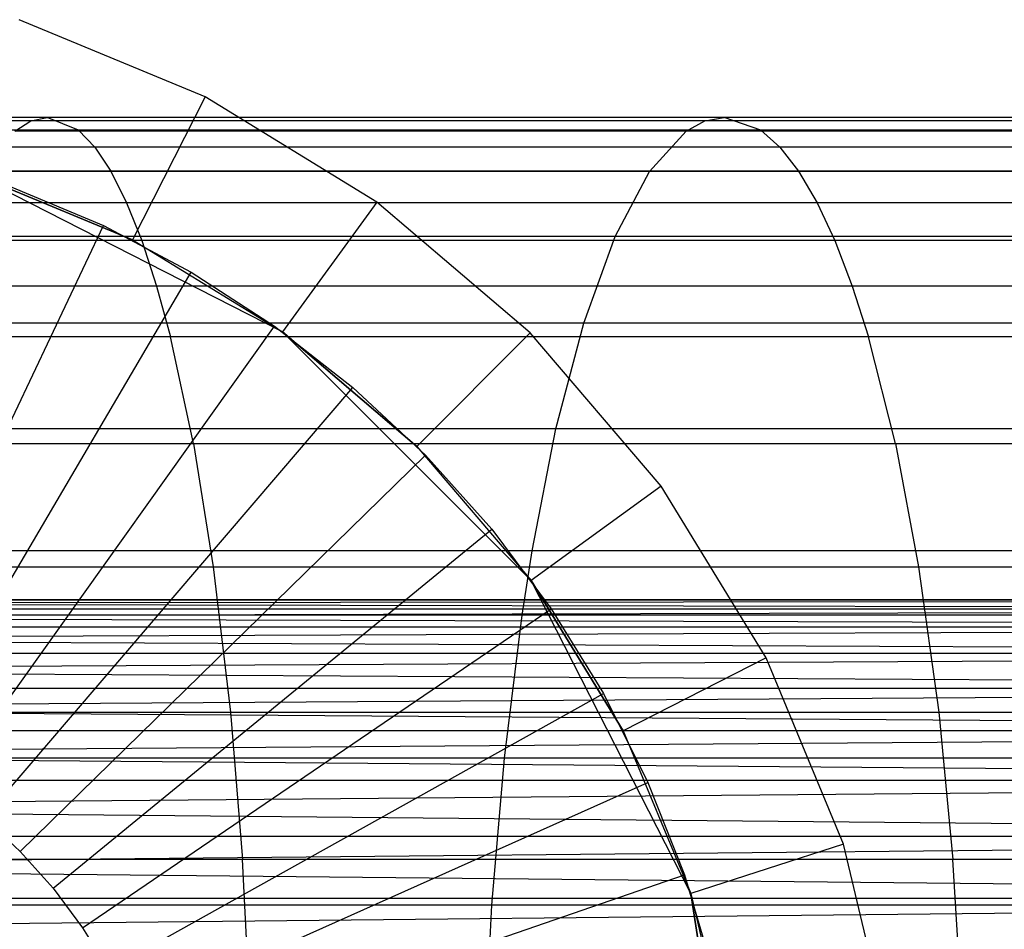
# Model space of a CAD drawing. Extents: x 1 to 115, y -55 to 55.
# Tile 78 of 86: x 102.79 to 105.86, y 0.97 to 3.8. Entities that reach past the tile are written whole.
import ezdxf

# ---------------------------------------------------------------- set-up
doc = ezdxf.new("R2010")
doc.units = 0
doc.header["$LTSCALE"] = 25.4
doc.layers.get('0').update_dxf_attribs({"linetype": 'CONTINUOUS'})

# ---------------------------------------------------------------- blocks, each defined once
blk = doc.blocks.new('NL2500025450_STL')
at = {"color": 0}
for p, q in [((103.366, 3.564, 213.8096), (102.7861, 3.8042, 213.8096)), ((103.366, 3.564, 213.8096), (102.7861, 3.8042, 213.8096)), ((103.366, 3.564, 213.8096), (103.139, 3.1185, 214.3096)), ((103.366, 3.564, 213.8096), (103.139, 3.1185, 214.3096)), ((103.9011, 3.2361, 213.8096), (103.366, 3.564, 213.8096)), ((103.9011, 3.2361, 213.8096), (103.366, 3.564, 213.8096)), ((102.8737, 3.5, 6.6993), (100.4713, 3.5, 7.1148)), ((102.8737, 3.5, 6.6993), (100.4713, 3.5, 7.1148)), ((102.823, 3.4892, 6.4294), (102.8737, 3.5, 6.6993)), ((102.823, 3.4892, 6.4294), (102.8737, 3.5, 6.6993)), ((104.9825, 3.5, 6.2688), (102.8737, 3.5, 6.6993)), ((102.9712, 3.46, 7.2178), (102.8737, 3.5, 6.6993)), ((102.9712, 3.46, 7.2178), (102.8737, 3.5, 6.6993)), ((104.9825, 3.5, 6.2688), (102.8737, 3.5, 6.6993)), ((104.923, 3.4892, 6.0006), (104.9825, 3.5, 6.2688)), ((104.923, 3.4892, 6.0006), (104.9825, 3.5, 6.2688)), ((106.8532, 3.5, 5.8193), (104.9825, 3.5, 6.2688)), ((105.0967, 3.46, 6.7838), (104.9825, 3.5, 6.2688)), ((105.0967, 3.46, 6.7838), (104.9825, 3.5, 6.2688)), ((106.8532, 3.5, 5.8193), (104.9825, 3.5, 6.2688)), ((102.823, 3.4892, 6.4294), (100.4281, 3.4892, 6.8436)), ((102.823, 3.4892, 6.4294), (100.4281, 3.4892, 6.8436)), ((102.7727, 3.457, 6.1619), (102.823, 3.4892, 6.4294)), ((102.7727, 3.457, 6.1619), (102.823, 3.4892, 6.4294)), ((104.923, 3.4892, 6.0006), (102.823, 3.4892, 6.4294)), ((104.923, 3.4892, 6.0006), (102.823, 3.4892, 6.4294)), ((104.8641, 3.457, 5.735), (104.923, 3.4892, 6.0006)), ((104.8641, 3.457, 5.735), (104.923, 3.4892, 6.0006)), ((106.784, 3.4892, 5.5534), (104.923, 3.4892, 6.0006)), ((106.784, 3.4892, 5.5534), (104.923, 3.4892, 6.0006)), ((102.9712, 3.46, 7.2178), (100.5543, 3.46, 7.6358)), ((102.9712, 3.46, 7.2178), (100.5543, 3.46, 7.6358)), ((104.8641, 3.457, 5.735), (102.7727, 3.457, 6.1619)), ((104.8641, 3.457, 5.735), (102.7727, 3.457, 6.1619)), ((105.0967, 3.46, 6.7838), (102.9712, 3.46, 7.2178)), ((102.9712, 3.46, 7.2178), (103.0222, 3.4066, 7.4889)), ((105.0967, 3.46, 6.7838), (102.9712, 3.46, 7.2178)), ((102.9712, 3.46, 7.2178), (103.0222, 3.4066, 7.4889)), ((104.75, 3.3312, 5.2204), (104.8641, 3.457, 5.735)), ((104.75, 3.3312, 5.2204), (104.8641, 3.457, 5.735)), ((106.7154, 3.457, 5.2901), (104.8641, 3.457, 5.735)), ((106.7154, 3.457, 5.2901), (104.8641, 3.457, 5.735)), ((106.9861, 3.46, 6.3298), (105.0967, 3.46, 6.7838)), ((105.0967, 3.46, 6.7838), (105.1565, 3.4066, 7.0531)), ((106.9861, 3.46, 6.3298), (105.0967, 3.46, 6.7838)), ((105.0967, 3.46, 6.7838), (105.1565, 3.4066, 7.0531)), ((103.0222, 3.4066, 7.4889), (100.5977, 3.4066, 7.9083)), ((103.0222, 3.4066, 7.4889), (100.5977, 3.4066, 7.9083)), ((105.1565, 3.4066, 7.0531), (103.0222, 3.4066, 7.4889)), ((103.0222, 3.4066, 7.4889), (103.0717, 3.3319, 7.7525)), ((105.1565, 3.4066, 7.0531), (103.0222, 3.4066, 7.4889)), ((103.0222, 3.4066, 7.4889), (103.0717, 3.3319, 7.7525)), ((107.0556, 3.4066, 6.5968), (105.1565, 3.4066, 7.0531)), ((105.1565, 3.4066, 7.0531), (105.2145, 3.3319, 7.3149)), ((107.0556, 3.4066, 6.5968), (105.1565, 3.4066, 7.0531)), ((105.1565, 3.4066, 7.0531), (105.2145, 3.3319, 7.3149)), ((103.0717, 3.3319, 7.7525), (100.6399, 3.3319, 8.1732)), ((103.0717, 3.3319, 7.7525), (100.6399, 3.3319, 8.1732)), ((102.6316, 3.3287, 214.3096), (103.139, 3.1185, 214.3096)), ((103.139, 3.1185, 214.3096), (102.6316, 3.3287, 214.8096)), ((103.139, 3.1185, 214.3096), (102.6316, 3.3287, 214.8096)), ((103.6072, 2.8316, 214.8096), (102.6316, 3.3287, 214.8096)), ((103.6072, 2.8316, 214.8096), (102.6316, 3.3287, 214.8096)), ((102.6316, 3.3287, 214.3096), (103.139, 3.1185, 214.3096)), ((104.75, 3.3312, 5.2204), (102.6753, 3.3312, 5.6439)), ((104.75, 3.3312, 5.2204), (102.6753, 3.3312, 5.6439)), ((105.2145, 3.3319, 7.3149), (103.0717, 3.3319, 7.7525)), ((103.0717, 3.3319, 7.7525), (103.1211, 3.2338, 8.0154)), ((105.2145, 3.3319, 7.3149), (103.0717, 3.3319, 7.7525)), ((103.0717, 3.3319, 7.7525), (103.1211, 3.2338, 8.0154)), ((104.643, 3.1292, 4.7381), (104.75, 3.3312, 5.2204)), ((104.643, 3.1292, 4.7381), (104.75, 3.3312, 5.2204)), ((106.5826, 3.3312, 4.78), (104.75, 3.3312, 5.2204)), ((106.5826, 3.3312, 4.78), (104.75, 3.3312, 5.2204)), ((107.1232, 3.3319, 6.8564), (105.2145, 3.3319, 7.3149)), ((105.2145, 3.3319, 7.3149), (105.2724, 3.2338, 7.576)), ((107.1232, 3.3319, 6.8564), (105.2145, 3.3319, 7.3149)), ((105.2145, 3.3319, 7.3149), (105.2724, 3.2338, 7.576)), ((102.7632, 3.283, 213.8096), (103.0486, 3.1629, 213.8096)), ((102.7632, 3.283, 214.2096), (103.0486, 3.1629, 214.2096)), ((102.7632, 3.283, 213.8096), (103.0486, 3.1629, 213.8096)), ((102.7632, 3.283, 214.2096), (103.0486, 3.1629, 214.2096)), ((103.1211, 3.2338, 8.0154), (100.682, 3.2338, 8.4373)), ((103.1211, 3.2338, 8.0154), (100.682, 3.2338, 8.4373)), ((105.2724, 3.2338, 7.576), (103.1211, 3.2338, 8.0154)), ((103.1211, 3.2338, 8.0154), (103.1682, 3.1162, 8.2655)), ((105.2724, 3.2338, 7.576), (103.1211, 3.2338, 8.0154)), ((103.1211, 3.2338, 8.0154), (103.1682, 3.1162, 8.2655)), ((103.9011, 3.2361, 213.8096), (103.6072, 2.8316, 214.3096)), ((103.9011, 3.2361, 213.8096), (103.6072, 2.8316, 214.3096)), ((104.3784, 2.8284, 213.8096), (103.9011, 3.2361, 213.8096)), ((104.3784, 2.8284, 213.8096), (103.9011, 3.2361, 213.8096)), ((107.1906, 3.2338, 7.1152), (105.2724, 3.2338, 7.576)), ((105.2724, 3.2338, 7.576), (105.3276, 3.1162, 7.8244)), ((107.1906, 3.2338, 7.1152), (105.2724, 3.2338, 7.576)), ((105.2724, 3.2338, 7.576), (105.3276, 3.1162, 7.8244)), ((102.2926, 1.5673, 215.9753), (103.0486, 3.1629, 214.2096)), ((102.2926, 1.5673, 215.9753), (103.0486, 3.1629, 214.2096)), ((103.0486, 3.1629, 213.8096), (103.3223, 3.0181, 213.8096)), ((103.0486, 3.1629, 214.2096), (103.0486, 3.1629, 213.8096)), ((103.0486, 3.1629, 214.2096), (103.3223, 3.0181, 214.2096)), ((103.0486, 3.1629, 213.8096), (103.3223, 3.0181, 213.8096)), ((103.0486, 3.1629, 214.2096), (103.0486, 3.1629, 213.8096)), ((103.0486, 3.1629, 214.2096), (103.3223, 3.0181, 214.2096)), ((104.643, 3.1292, 4.7381), (102.584, 3.1292, 5.1583)), ((104.643, 3.1292, 4.7381), (102.584, 3.1292, 5.1583)), ((104.5453, 2.8589, 4.2975), (104.643, 3.1292, 4.7381)), ((104.5453, 2.8589, 4.2975), (104.643, 3.1292, 4.7381)), ((106.4581, 3.1292, 4.3018), (104.643, 3.1292, 4.7381)), ((106.4581, 3.1292, 4.3018), (104.643, 3.1292, 4.7381)), ((103.1682, 3.1162, 8.2655), (100.722, 3.1162, 8.6887)), ((103.1682, 3.1162, 8.2655), (100.722, 3.1162, 8.6887)), ((103.139, 3.1185, 214.3096), (103.6072, 2.8316, 214.8096)), ((103.139, 3.1185, 214.3096), (103.6072, 2.8316, 214.3096)), ((103.139, 3.1185, 214.3096), (103.6072, 2.8316, 214.8096)), ((103.139, 3.1185, 214.3096), (103.6072, 2.8316, 214.3096)), ((105.3276, 3.1162, 7.8244), (103.1682, 3.1162, 8.2655)), ((103.1682, 3.1162, 8.2655), (103.2146, 2.9744, 8.5124)), ((105.3276, 3.1162, 7.8244), (103.1682, 3.1162, 8.2655)), ((103.1682, 3.1162, 8.2655), (103.2146, 2.9744, 8.5124)), ((107.2547, 3.1162, 7.3615), (105.3276, 3.1162, 7.8244)), ((105.3276, 3.1162, 7.8244), (105.382, 2.9744, 8.0697)), ((107.2547, 3.1162, 7.3615), (105.3276, 3.1162, 7.8244)), ((105.3276, 3.1162, 7.8244), (105.382, 2.9744, 8.0697)), ((102.4282, 1.4955, 215.9753), (103.3223, 3.0181, 214.2096)), ((102.4282, 1.4955, 215.9753), (103.3223, 3.0181, 214.2096)), ((103.3223, 3.0181, 213.8096), (103.5821, 2.8497, 213.8096)), ((103.3223, 3.0181, 214.2096), (103.3223, 3.0181, 213.8096)), ((103.3223, 3.0181, 214.2096), (103.5821, 2.8497, 214.2096)), ((103.3223, 3.0181, 213.8096), (103.5821, 2.8497, 213.8096)), ((103.3223, 3.0181, 214.2096), (103.3223, 3.0181, 213.8096)), ((103.3223, 3.0181, 214.2096), (103.5821, 2.8497, 214.2096)), ((103.2146, 2.9744, 8.5124), (100.7616, 2.9744, 8.9368)), ((103.2146, 2.9744, 8.5124), (100.7616, 2.9744, 8.9368)), ((105.382, 2.9744, 8.0697), (103.2146, 2.9744, 8.5124)), ((103.2146, 2.9744, 8.5124), (103.2577, 2.8163, 8.7418)), ((105.382, 2.9744, 8.0697), (103.2146, 2.9744, 8.5124)), ((103.2146, 2.9744, 8.5124), (103.2577, 2.8163, 8.7418)), ((107.318, 2.9744, 7.6046), (105.382, 2.9744, 8.0697)), ((105.382, 2.9744, 8.0697), (105.4325, 2.8163, 8.2975)), ((107.318, 2.9744, 7.6046), (105.382, 2.9744, 8.0697)), ((105.382, 2.9744, 8.0697), (105.4325, 2.8163, 8.2975)), ((104.5453, 2.8589, 4.2975), (102.5007, 2.8589, 4.7147)), ((104.5453, 2.8589, 4.2975), (102.5007, 2.8589, 4.7147)), ((104.4586, 2.5292, 3.9068), (104.5453, 2.8589, 4.2975)), ((104.4586, 2.5292, 3.9068), (104.5453, 2.8589, 4.2975)), ((106.3444, 2.8589, 3.8651), (104.5453, 2.8589, 4.2975)), ((106.3444, 2.8589, 3.8651), (104.5453, 2.8589, 4.2975)), ((102.5569, 1.4121, 215.9753), (103.5821, 2.8497, 214.2096)), ((102.5569, 1.4121, 215.9753), (103.5821, 2.8497, 214.2096)), ((103.5821, 2.8497, 213.8096), (103.826, 2.6589, 213.8096)), ((103.5821, 2.8497, 214.2096), (103.5821, 2.8497, 213.8096)), ((103.5821, 2.8497, 214.2096), (103.826, 2.6589, 214.2096)), ((103.5821, 2.8497, 213.8096), (103.826, 2.6589, 213.8096)), ((103.5821, 2.8497, 214.2096), (103.5821, 2.8497, 213.8096)), ((103.5821, 2.8497, 214.2096), (103.826, 2.6589, 214.2096)), ((103.6072, 2.8316, 214.3096), (103.6072, 2.8316, 214.8096)), ((103.6072, 2.8316, 214.3096), (103.6072, 2.8316, 214.8096)), ((103.6072, 2.8316, 214.3096), (104.0249, 2.4749, 214.3096)), ((104.0249, 2.4749, 214.3096), (103.6072, 2.8316, 214.8096)), ((104.0249, 2.4749, 214.3096), (103.6072, 2.8316, 214.8096)), ((104.3816, 2.0572, 214.8096), (103.6072, 2.8316, 214.8096)), ((104.3816, 2.0572, 214.8096), (103.6072, 2.8316, 214.8096)), ((103.6072, 2.8316, 214.3096), (104.0249, 2.4749, 214.3096)), ((104.3784, 2.8284, 213.8096), (104.0249, 2.4749, 214.3096)), ((104.3784, 2.8284, 213.8096), (104.0249, 2.4749, 214.3096)), ((104.7861, 2.3511, 213.8096), (104.3784, 2.8284, 213.8096)), ((104.7861, 2.3511, 213.8096), (104.3784, 2.8284, 213.8096)), ((103.2577, 2.8163, 8.7418), (100.7983, 2.8163, 9.1673)), ((103.2577, 2.8163, 8.7418), (100.7983, 2.8163, 9.1673)), ((105.4325, 2.8163, 8.2975), (103.2577, 2.8163, 8.7418)), ((103.3294, 2.4836, 9.1232), (103.2577, 2.8163, 8.7418)), ((103.3294, 2.4836, 9.1232), (103.2577, 2.8163, 8.7418)), ((105.4325, 2.8163, 8.2975), (103.2577, 2.8163, 8.7418)), ((107.3768, 2.8163, 7.8305), (105.4325, 2.8163, 8.2975)), ((105.5165, 2.4836, 8.6764), (105.4325, 2.8163, 8.2975)), ((105.5165, 2.4836, 8.6764), (105.4325, 2.8163, 8.2975)), ((107.3768, 2.8163, 7.8305), (105.4325, 2.8163, 8.2975)), ((102.6778, 1.3175, 215.9753), (103.826, 2.6589, 214.2096)), ((102.6778, 1.3175, 215.9753), (103.826, 2.6589, 214.2096)), ((103.826, 2.6589, 213.8096), (104.0521, 2.4473, 213.8096)), ((103.826, 2.6589, 214.2096), (103.826, 2.6589, 213.8096)), ((103.826, 2.6589, 214.2096), (104.0521, 2.4473, 214.2096)), ((103.826, 2.6589, 213.8096), (104.0521, 2.4473, 213.8096)), ((103.826, 2.6589, 214.2096), (103.826, 2.6589, 213.8096)), ((103.826, 2.6589, 214.2096), (104.0521, 2.4473, 214.2096)), ((104.4586, 2.5292, 3.9068), (102.4267, 2.5292, 4.3214)), ((104.4586, 2.5292, 3.9068), (102.4267, 2.5292, 4.3214)), ((104.3845, 2.15, 3.5725), (104.4586, 2.5292, 3.9068)), ((104.3845, 2.15, 3.5725), (104.4586, 2.5292, 3.9068)), ((106.2435, 2.5292, 3.4777), (104.4586, 2.5292, 3.9068)), ((106.2435, 2.5292, 3.4777), (104.4586, 2.5292, 3.9068)), ((100.8593, 2.4836, 9.5505), (103.3294, 2.4836, 9.1232)), ((100.8593, 2.4836, 9.5505), (103.3294, 2.4836, 9.1232)), ((103.3294, 2.4836, 9.1232), (105.5165, 2.4836, 8.6764)), ((103.3294, 2.4836, 9.1232), (105.5165, 2.4836, 8.6764)), ((103.3294, 2.4836, 9.1232), (103.3911, 2.1, 9.4514)), ((103.3294, 2.4836, 9.1232), (103.3911, 2.1, 9.4514)), ((104.0249, 2.4749, 214.3096), (104.3816, 2.0572, 214.8096)), ((104.0249, 2.4749, 214.3096), (104.3816, 2.0572, 214.3096)), ((104.0249, 2.4749, 214.3096), (104.3816, 2.0572, 214.8096)), ((104.0249, 2.4749, 214.3096), (104.3816, 2.0572, 214.3096)), ((105.5165, 2.4836, 8.6764), (107.4746, 2.4836, 8.2061)), ((105.5165, 2.4836, 8.6764), (107.4746, 2.4836, 8.2061)), ((105.5165, 2.4836, 8.6764), (105.5888, 2.1, 9.0023)), ((105.5165, 2.4836, 8.6764), (105.5888, 2.1, 9.0023)), ((102.7898, 1.2127, 215.9753), (104.0521, 2.4473, 214.2096)), ((102.7898, 1.2127, 215.9753), (104.0521, 2.4473, 214.2096)), ((104.0521, 2.4473, 213.8096), (104.2586, 2.2166, 213.8096)), ((104.0521, 2.4473, 214.2096), (104.0521, 2.4473, 213.8096)), ((104.0521, 2.4473, 214.2096), (104.2586, 2.2166, 214.2096)), ((104.0521, 2.4473, 213.8096), (104.2586, 2.2166, 213.8096)), ((104.0521, 2.4473, 214.2096), (104.0521, 2.4473, 213.8096)), ((104.0521, 2.4473, 214.2096), (104.2586, 2.2166, 214.2096)), ((104.7861, 2.3511, 213.8096), (104.3816, 2.0572, 214.3096)), ((104.7861, 2.3511, 213.8096), (104.3816, 2.0572, 214.3096)), ((105.114, 1.816, 213.8096), (104.7861, 2.3511, 213.8096)), ((105.114, 1.816, 213.8096), (104.7861, 2.3511, 213.8096)), ((102.8922, 1.0984, 215.9753), (104.2586, 2.2166, 214.2096)), ((102.8922, 1.0984, 215.9753), (104.2586, 2.2166, 214.2096)), ((104.2586, 2.2166, 213.8096), (104.4439, 1.9686, 213.8096)), ((104.2586, 2.2166, 214.2096), (104.2586, 2.2166, 213.8096)), ((104.2586, 2.2166, 214.2096), (104.4439, 1.9686, 214.2096)), ((104.2586, 2.2166, 213.8096), (104.4439, 1.9686, 213.8096)), ((104.2586, 2.2166, 214.2096), (104.2586, 2.2166, 213.8096)), ((104.2586, 2.2166, 214.2096), (104.4439, 1.9686, 214.2096)), ((104.3845, 2.15, 3.5725), (102.3634, 2.15, 3.9848)), ((104.3845, 2.15, 3.5725), (102.3634, 2.15, 3.9848)), ((104.353, 1.9487, 3.4304), (104.3845, 2.15, 3.5725)), ((104.353, 1.9487, 3.4304), (104.3845, 2.15, 3.5725)), ((106.1572, 2.15, 3.1463), (104.3845, 2.15, 3.5725)), ((106.1572, 2.15, 3.1463), (104.3845, 2.15, 3.5725)), ((100.9119, 2.1, 9.8803), (103.3911, 2.1, 9.4514)), ((100.9119, 2.1, 9.8803), (103.3911, 2.1, 9.4514)), ((103.3911, 2.1, 9.4514), (105.5888, 2.1, 9.0023)), ((103.3911, 2.1, 9.4514), (105.5888, 2.1, 9.0023)), ((103.3911, 2.1, 9.4514), (103.4444, 1.6473, 9.7346)), ((103.3911, 2.1, 9.4514), (103.4444, 1.6473, 9.7346)), ((105.5888, 2.1, 9.0023), (107.5587, 2.1, 8.5292)), ((105.5888, 2.1, 9.0023), (107.5587, 2.1, 8.5292)), ((105.5888, 2.1, 9.0023), (105.6512, 1.6473, 9.2836)), ((105.5888, 2.1, 9.0023), (105.6512, 1.6473, 9.2836)), ((104.3816, 2.0572, 214.3096), (104.3816, 2.0572, 214.8096)), ((104.3816, 2.0572, 214.3096), (104.3816, 2.0572, 214.8096)), ((104.3816, 2.0572, 214.3096), (104.6685, 1.589, 214.3096)), ((104.6685, 1.589, 214.3096), (104.3816, 2.0572, 214.8096)), ((104.6685, 1.589, 214.3096), (104.3816, 2.0572, 214.8096)), ((104.8787, 1.0816, 214.8096), (104.3816, 2.0572, 214.8096)), ((104.8787, 1.0816, 214.8096), (104.3816, 2.0572, 214.8096)), ((104.3816, 2.0572, 214.3096), (104.6685, 1.589, 214.3096)), ((100.55, 2, 53.8096), (110.3248, 1.9965, 53.6911)), ((100.55, 2, 53.8096), (110.3248, 1.9965, 53.6911)), ((100.55, 2, 53.8096), (110.3248, 1.9965, 53.9281)), ((100.55, 2, 53.8096), (110.3248, 1.9965, 53.9281)), ((100.55, 1.986, 53.573), (110.3248, 1.9965, 53.6911)), ((100.55, 1.9965, 53.6911), (110.3248, 1.9965, 53.6911)), ((100.55, 1.986, 53.573), (110.3248, 1.9965, 53.6911)), ((100.55, 1.9965, 53.6911), (110.3248, 1.9965, 53.6911)), ((100.55, 1.9965, 53.9281), (110.3248, 1.9965, 53.9281)), ((100.55, 1.9965, 53.9281), (110.3248, 1.9965, 53.9281)), ((100.55, 1.986, 54.0461), (110.3248, 1.9965, 53.9281)), ((100.55, 1.986, 54.0461), (110.3248, 1.9965, 53.9281)), ((100.55, 1.986, 53.573), (110.3248, 1.9685, 53.4558)), ((100.55, 1.986, 53.573), (110.3248, 1.9685, 53.4558)), ((100.55, 1.986, 54.0461), (110.3248, 1.9685, 54.1634)), ((100.55, 1.986, 54.0461), (110.3248, 1.9685, 54.1634)), ((100.55, 1.944, 53.3398), (110.3248, 1.9685, 53.4558)), ((100.55, 1.9685, 53.4558), (110.3248, 1.9685, 53.4558)), ((100.55, 1.944, 53.3398), (110.3248, 1.9685, 53.4558)), ((100.55, 1.9685, 53.4558), (110.3248, 1.9685, 53.4558)), ((100.55, 1.9685, 54.1634), (110.3248, 1.9685, 54.1634)), ((100.55, 1.9685, 54.1634), (110.3248, 1.9685, 54.1634)), ((100.55, 1.944, 54.2794), (110.3248, 1.9685, 54.1634)), ((100.55, 1.944, 54.2794), (110.3248, 1.9685, 54.1634)), ((102.984, 0.9755, 215.9753), (104.4439, 1.9686, 214.2096)), ((102.984, 0.9755, 215.9753), (104.4439, 1.9686, 214.2096)), ((104.4439, 1.9686, 213.8096), (104.6066, 1.7051, 213.8096)), ((104.4439, 1.9686, 214.2096), (104.4439, 1.9686, 213.8096)), ((104.4439, 1.9686, 214.2096), (104.6066, 1.7051, 214.2096)), ((104.4439, 1.9686, 213.8096), (104.6066, 1.7051, 213.8096)), ((104.4439, 1.9686, 214.2096), (104.4439, 1.9686, 213.8096)), ((104.4439, 1.9686, 214.2096), (104.6066, 1.7051, 214.2096)), ((100.55, 1.944, 53.3398), (110.3248, 1.9128, 53.2255)), ((100.55, 1.944, 53.3398), (110.3248, 1.9128, 53.2255)), ((100.55, 1.944, 54.2794), (110.3248, 1.9128, 54.3937)), ((100.55, 1.944, 54.2794), (110.3248, 1.9128, 54.3937)), ((104.353, 1.9487, 3.4304), (102.3365, 1.9487, 3.8418)), ((104.353, 1.9487, 3.4304), (102.3365, 1.9487, 3.8418)), ((104.2981, 1.5035, 3.1831), (104.353, 1.9487, 3.4304)), ((104.2981, 1.5035, 3.1831), (104.353, 1.9487, 3.4304)), ((106.1206, 1.9487, 3.0054), (104.353, 1.9487, 3.4304)), ((106.1206, 1.9487, 3.0054), (104.353, 1.9487, 3.4304)), ((100.55, 1.8748, 53.1132), (110.3248, 1.9128, 53.2255)), ((100.55, 1.9128, 53.2255), (110.3248, 1.9128, 53.2255)), ((100.55, 1.8748, 53.1132), (110.3248, 1.9128, 53.2255)), ((100.55, 1.9128, 53.2255), (110.3248, 1.9128, 53.2255)), ((100.55, 1.9128, 54.3937), (110.3248, 1.9128, 54.3937)), ((100.55, 1.9128, 54.3937), (110.3248, 1.9128, 54.3937)), ((100.55, 1.8748, 54.506), (110.3248, 1.9128, 54.3937)), ((100.55, 1.8748, 54.506), (110.3248, 1.9128, 54.3937)), ((100.55, 1.8748, 53.1132), (110.3248, 1.8303, 53.0033)), ((100.55, 1.8748, 53.1132), (110.3248, 1.8303, 53.0033)), ((100.55, 1.8748, 54.506), (110.3248, 1.8303, 54.6158)), ((100.55, 1.8748, 54.506), (110.3248, 1.8303, 54.6158)), ((100.55, 1.7793, 52.8963), (110.3248, 1.8303, 53.0033)), ((100.55, 1.8303, 53.0033), (110.3248, 1.8303, 53.0033)), ((100.55, 1.7793, 52.8963), (110.3248, 1.8303, 53.0033)), ((100.55, 1.8303, 53.0033), (110.3248, 1.8303, 53.0033)), ((100.55, 1.8303, 54.6158), (110.3248, 1.8303, 54.6158)), ((100.55, 1.8303, 54.6158), (110.3248, 1.8303, 54.6158)), ((100.55, 1.7793, 54.7228), (110.3248, 1.8303, 54.6158)), ((100.55, 1.7793, 54.7228), (110.3248, 1.8303, 54.6158)), ((105.114, 1.816, 213.8096), (104.6685, 1.589, 214.3096)), ((105.114, 1.816, 213.8096), (104.6685, 1.589, 214.3096)), ((105.3542, 1.2361, 213.8096), (105.114, 1.816, 213.8096)), ((105.3542, 1.2361, 213.8096), (105.114, 1.816, 213.8096)), ((100.55, 1.7793, 52.8963), (110.3248, 1.7221, 52.7925)), ((100.55, 1.7793, 52.8963), (110.3248, 1.7221, 52.7925)), ((100.55, 1.7793, 54.7228), (110.3248, 1.7221, 54.8266)), ((100.55, 1.7793, 54.7228), (110.3248, 1.7221, 54.8266)), ((100.55, 1.6588, 52.6923), (110.3248, 1.7221, 52.7925)), ((100.55, 1.7221, 52.7925), (110.3248, 1.7221, 52.7925)), ((100.55, 1.6588, 52.6923), (110.3248, 1.7221, 52.7925)), ((100.55, 1.7221, 52.7925), (110.3248, 1.7221, 52.7925)), ((100.55, 1.7221, 54.8266), (110.3248, 1.7221, 54.8266)), ((100.55, 1.7221, 54.8266), (110.3248, 1.7221, 54.8266)), ((100.55, 1.6588, 54.9269), (110.3248, 1.7221, 54.8266)), ((100.55, 1.6588, 54.9269), (110.3248, 1.7221, 54.8266)), ((103.0646, 0.8449, 215.9753), (104.6066, 1.7051, 214.2096)), ((103.0646, 0.8449, 215.9753), (104.6066, 1.7051, 214.2096)), ((104.6066, 1.7051, 213.8096), (104.7453, 1.4283, 213.8096)), ((104.6066, 1.7051, 214.2096), (104.6066, 1.7051, 213.8096)), ((104.6066, 1.7051, 214.2096), (104.7453, 1.4283, 214.2096)), ((104.6066, 1.7051, 213.8096), (104.7453, 1.4283, 213.8096)), ((104.6066, 1.7051, 214.2096), (104.6066, 1.7051, 213.8096)), ((104.6066, 1.7051, 214.2096), (104.7453, 1.4283, 214.2096)), ((100.55, 1.6588, 52.6923), (110.3248, 1.5897, 52.596)), ((100.55, 1.6588, 52.6923), (110.3248, 1.5897, 52.596)), ((100.55, 1.6588, 54.9269), (110.3248, 1.5897, 55.0232)), ((100.55, 1.6588, 54.9269), (110.3248, 1.5897, 55.0232)), ((100.9572, 1.6473, 10.1649), (103.4444, 1.6473, 9.7346)), ((100.9572, 1.6473, 10.1649), (103.4444, 1.6473, 9.7346)), ((103.4444, 1.6473, 9.7346), (105.6512, 1.6473, 9.2836)), ((103.4444, 1.6473, 9.7346), (105.6512, 1.6473, 9.2836)), ((103.4444, 1.6473, 9.7346), (103.482, 1.1882, 9.9351)), ((103.4444, 1.6473, 9.7346), (103.482, 1.1882, 9.9351)), ((105.6512, 1.6473, 9.2836), (107.6313, 1.6473, 8.8081)), ((105.6512, 1.6473, 9.2836), (107.6313, 1.6473, 8.8081)), ((105.6512, 1.6473, 9.2836), (105.6954, 1.1882, 9.4828)), ((105.6512, 1.6473, 9.2836), (105.6954, 1.1882, 9.4828)), ((100.55, 1.515, 52.5039), (110.3248, 1.5897, 52.596)), ((100.55, 1.5897, 52.596), (110.3248, 1.5897, 52.596)), ((100.55, 1.515, 52.5039), (110.3248, 1.5897, 52.596)), ((100.55, 1.5897, 52.596), (110.3248, 1.5897, 52.596)), ((100.55, 1.5897, 55.0232), (110.3248, 1.5897, 55.0232)), ((100.55, 1.5897, 55.0232), (110.3248, 1.5897, 55.0232)), ((100.55, 1.515, 55.1152), (110.3248, 1.5897, 55.0232)), ((100.55, 1.515, 55.1152), (110.3248, 1.5897, 55.0232)), ((104.6685, 1.589, 214.3096), (104.8787, 1.0816, 214.8096)), ((104.6685, 1.589, 214.3096), (104.8787, 1.0816, 214.8096)), ((104.6685, 1.589, 214.3096), (104.8787, 1.0816, 214.3096)), ((104.6685, 1.589, 214.3096), (104.8787, 1.0816, 214.3096)), ((100.55, 1.515, 52.5039), (110.3248, 1.435, 52.4165)), ((100.55, 1.515, 52.5039), (110.3248, 1.435, 52.4165)), ((100.55, 1.515, 55.1152), (110.3248, 1.435, 55.2027)), ((100.55, 1.515, 55.1152), (110.3248, 1.435, 55.2027)), ((104.2981, 1.5035, 3.1831), (102.2897, 1.5035, 3.5928)), ((104.2981, 1.5035, 3.1831), (102.2897, 1.5035, 3.5928)), ((104.2593, 1.0462, 3.008), (104.2981, 1.5035, 3.1831)), ((104.2593, 1.0462, 3.008), (104.2981, 1.5035, 3.1831)), ((106.0567, 1.5035, 2.7603), (104.2981, 1.5035, 3.1831)), ((106.0567, 1.5035, 2.7603), (104.2981, 1.5035, 3.1831)), ((100.55, 1.35, 52.3339), (110.3248, 1.435, 52.4165)), ((100.55, 1.435, 52.4165), (110.3248, 1.435, 52.4165)), ((100.55, 1.35, 52.3339), (110.3248, 1.435, 52.4165)), ((100.55, 1.435, 52.4165), (110.3248, 1.435, 52.4165)), ((100.55, 1.435, 55.2027), (110.3248, 1.435, 55.2027)), ((100.55, 1.435, 55.2027), (110.3248, 1.435, 55.2027)), ((100.55, 1.35, 55.2852), (110.3248, 1.435, 55.2027)), ((100.55, 1.35, 55.2852), (110.3248, 1.435, 55.2027)), ((103.1333, 0.7077, 215.9753), (104.7453, 1.4283, 214.2096)), ((103.1333, 0.7077, 215.9753), (104.7453, 1.4283, 214.2096)), ((104.7453, 1.4283, 213.8096), (104.859, 1.1403, 213.8096)), ((104.7453, 1.4283, 214.2096), (104.7453, 1.4283, 213.8096)), ((104.7453, 1.4283, 214.2096), (104.859, 1.1403, 214.2096)), ((104.7453, 1.4283, 213.8096), (104.859, 1.1403, 213.8096)), ((104.7453, 1.4283, 214.2096), (104.7453, 1.4283, 213.8096)), ((104.7453, 1.4283, 214.2096), (104.859, 1.1403, 214.2096)), ((100.55, 1.35, 52.3339), (110.3248, 1.2602, 52.2565)), ((100.55, 1.35, 52.3339), (110.3248, 1.2602, 52.2565)), ((100.55, 1.35, 55.2852), (110.3248, 1.2602, 55.3626)), ((100.55, 1.35, 55.2852), (110.3248, 1.2602, 55.3626)), ((102.6778, 1.3175, 215.9753), (102.7898, 1.2127, 215.9753)), ((100.55, 1.166, 52.1846), (110.3248, 1.2602, 52.2565)), ((100.55, 1.2602, 52.2565), (110.3248, 1.2602, 52.2565)), ((100.55, 1.166, 52.1846), (110.3248, 1.2602, 52.2565)), ((100.55, 1.2602, 52.2565), (110.3248, 1.2602, 52.2565)), ((100.55, 1.2602, 55.3626), (110.3248, 1.2602, 55.3626)), ((100.55, 1.2602, 55.3626), (110.3248, 1.2602, 55.3626)), ((100.55, 1.166, 55.4346), (110.3248, 1.2602, 55.3626)), ((100.55, 1.166, 55.4346), (110.3248, 1.2602, 55.3626)), ((105.3542, 1.2361, 213.8096), (104.8787, 1.0816, 214.3096)), ((105.3542, 1.2361, 213.8096), (104.8787, 1.0816, 214.3096)), ((105.5007, 0.6257, 213.8096), (105.3542, 1.2361, 213.8096)), ((105.5007, 0.6257, 213.8096), (105.3542, 1.2361, 213.8096)), ((102.7898, 1.2127, 215.9753), (102.8922, 1.0984, 215.9753)), ((100.55, 1.166, 52.1846), (110.3248, 1.0676, 52.1184)), ((100.55, 1.166, 52.1846), (110.3248, 1.0676, 52.1184)), ((100.55, 1.166, 55.4346), (110.3248, 1.0676, 55.5008)), ((100.55, 1.166, 55.4346), (110.3248, 1.0676, 55.5008)), ((103.482, 1.1882, 9.9351), (100.9893, 1.1882, 10.3664)), ((103.482, 1.1882, 9.9351), (100.9893, 1.1882, 10.3664)), ((103.5071, 0.7082, 10.0682), (103.482, 1.1882, 9.9351)), ((103.5071, 0.7082, 10.0682), (103.482, 1.1882, 9.9351)), ((105.6954, 1.1882, 9.4828), (103.482, 1.1882, 9.9351)), ((105.6954, 1.1882, 9.4828), (103.482, 1.1882, 9.9351)), ((105.7247, 0.7082, 9.6151), (105.6954, 1.1882, 9.4828)), ((105.7247, 0.7082, 9.6151), (105.6954, 1.1882, 9.4828)), ((107.6827, 1.1882, 9.0055), (105.6954, 1.1882, 9.4828)), ((107.6827, 1.1882, 9.0055), (105.6954, 1.1882, 9.4828)), ((103.1897, 0.565, 215.9753), (104.859, 1.1403, 214.2096)), ((103.1897, 0.565, 215.9753), (104.859, 1.1403, 214.2096)), ((104.859, 1.1403, 213.8096), (104.9469, 0.8434, 213.8096)), ((104.859, 1.1403, 214.2096), (104.859, 1.1403, 213.8096)), ((104.859, 1.1403, 214.2096), (104.9469, 0.8434, 214.2096)), ((104.859, 1.1403, 213.8096), (104.9469, 0.8434, 213.8096)), ((104.859, 1.1403, 214.2096), (104.859, 1.1403, 213.8096)), ((104.859, 1.1403, 214.2096), (104.9469, 0.8434, 214.2096)), ((102.8922, 1.0984, 215.9753), (102.984, 0.9755, 215.9753)), ((104.8787, 1.0816, 214.3096), (104.8787, 1.0816, 214.8096)), ((104.8787, 1.0816, 214.3096), (104.8787, 1.0816, 214.8096)), ((104.8787, 1.0816, 214.3096), (105.05, 0, 214.8096)), ((105.05, 0, 214.8096), (104.8787, 1.0816, 214.8096)), ((104.8787, 1.0816, 214.3096), (105.0069, 0.5475, 214.3096)), ((104.8787, 1.0816, 214.3096), (105.05, 0, 214.8096)), ((105.05, 0, 214.8096), (104.8787, 1.0816, 214.8096)), ((104.8787, 1.0816, 214.3096), (105.0069, 0.5475, 214.3096)), ((100.55, 0.9656, 52.0581), (110.3248, 1.0676, 52.1184)), ((100.55, 1.0676, 52.1184), (110.3248, 1.0676, 52.1184)), ((100.55, 0.9656, 52.0581), (110.3248, 1.0676, 52.1184)), ((100.55, 1.0676, 52.1184), (110.3248, 1.0676, 52.1184)), ((100.55, 1.0676, 55.5008), (110.3248, 1.0676, 55.5008)), ((100.55, 1.0676, 55.5008), (110.3248, 1.0676, 55.5008)), ((100.55, 0.9656, 55.5611), (110.3248, 1.0676, 55.5008)), ((100.55, 0.9656, 55.5611), (110.3248, 1.0676, 55.5008)), ((104.2593, 1.0462, 3.008), (102.2566, 1.0462, 3.4165)), ((104.2593, 1.0462, 3.008), (102.2566, 1.0462, 3.4165)), ((104.235, 0.5754, 2.8983), (104.2593, 1.0462, 3.008)), ((104.235, 0.5754, 2.8983), (104.2593, 1.0462, 3.008)), ((106.0115, 1.0462, 2.5867), (104.2593, 1.0462, 3.008)), ((106.0115, 1.0462, 2.5867), (104.2593, 1.0462, 3.008)), ((102.984, 0.9755, 215.9753), (103.0646, 0.8449, 215.9753))]:
    blk.add_line(p, q, dxfattribs=at)

msp = doc.modelspace()

# ---------------------------------------------------------------- block references
at = {"color": 0}
msp.add_blockref('NL2500025450_STL', (0, 0, 200), dxfattribs=at)

doc.saveas('drawing.dxf')
